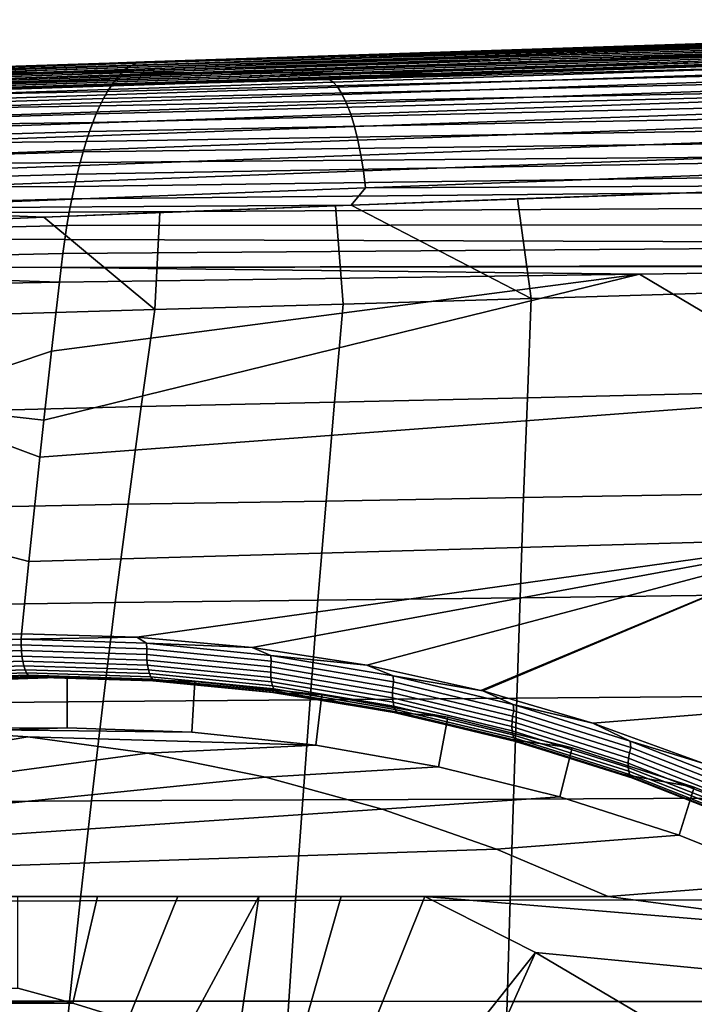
# Model space of a CAD drawing. Header units: metres. Extents: x -167 to 28, y -27 to 27.
# Tile 29 of 256: x -149.2 to -145.21, y 10.36 to 16.19. Entities that reach past the tile are written whole.
import ezdxf

# ---------------------------------------------------------------- set-up
doc = ezdxf.new("R2010")
doc.units = ezdxf.units.M
doc.layers.add('solid_12_065_021_XXX', color=7, linetype='CONTINUOUS')

msp = doc.modelspace()

# ---------------------------------------------------------------- linework, layer by layer
at = {"layer": 'solid_12_065_021_XXX'}
for points in [[(-140.833984, 16.138966, 109.016129), (-148.562134, 15.910479, 111.323936), (-148.537399, 15.925727, 111.412346), (-140.799576, 16.164822, 109.138725)], [(-140.799576, 16.164822, 109.138725), (-148.537399, 15.925727, 111.412346), (-148.512695, 15.93651, 111.500732), (-140.764908, 16.183367, 109.262543)], [(-140.764908, 16.183367, 109.262543), (-148.512695, 15.93651, 111.500732), (-148.488159, 15.942846, 111.588661), (-140.730072, 16.194468, 109.387184)], [(-148.488159, 15.942846, 111.588661), (-148.464096, 15.944789, 111.676048), (-141.572449, 16.169403, 109.756256), (-140.730072, 16.194468, 109.387184)], [(-141.572449, 16.169403, 109.756256), (-148.464096, 15.944789, 111.676048), (-143.348389, 16.102562, 111.08419)], [(-148.464096, 15.944789, 111.676048), (-150.332947, 15.8736, 113.150253), (-149.71019, 15.883651, 113.92746), (-143.348389, 16.102562, 111.08419)], [(-142.41777, 16.122667, 111.776253), (-149.71019, 15.883651, 113.92746), (-149.415955, 15.882935, 114.801804), (-142.145447, 16.121191, 112.662994)], [(-143.348389, 16.102562, 111.08419), (-149.71019, 15.883651, 113.92746), (-142.41777, 16.122667, 111.776253)], [(-142.145447, 16.121191, 112.662994), (-149.415955, 15.882935, 114.801804), (-149.121521, 15.882225, 115.676041), (-141.87294, 16.119719, 113.549644)], [(-141.87294, 16.119719, 113.549644), (-149.121521, 15.882225, 115.676041), (-148.82692, 15.881523, 116.550171), (-141.600235, 16.118252, 114.436195)], [(-141.600235, 16.118252, 114.436195), (-148.82692, 15.881523, 116.550171), (-148.532104, 15.880829, 117.424194), (-141.327362, 16.116787, 115.322655)], [(-140.90152, 16.065847, 108.776192), (-148.63559, 15.8382, 111.062096), (-148.611359, 15.866639, 111.148384), (-140.867996, 16.105928, 108.895149)], [(-140.867996, 16.105928, 108.895149), (-148.611359, 15.866639, 111.148384), (-148.586838, 15.890758, 111.235779)], [(-140.867996, 16.105928, 108.895149), (-148.586838, 15.890758, 111.235779), (-148.562134, 15.910479, 111.323936), (-140.833984, 16.138966, 109.016129)], [(-141.327362, 16.116787, 115.322655), (-148.532104, 15.880829, 117.424194), (-148.237869, 15.880117, 118.29834), (-141.054993, 16.115303, 116.209221)], [(-141.054993, 16.115303, 116.209221), (-148.237869, 15.880117, 118.29834), (-147.943848, 15.879401, 119.172501), (-140.782822, 16.113813, 117.095795)], [(-140.782822, 16.113813, 117.095795), (-147.943848, 15.879401, 119.172501), (-147.649628, 15.878692, 120.046547), (-140.510452, 16.112328, 117.982269)], [(-140.510452, 16.112328, 117.982269), (-147.649628, 15.878692, 120.046547), (-147.355209, 15.877991, 120.920486), (-140.237885, 16.110846, 118.868637)], [(-140.237885, 16.110846, 118.868637), (-147.355209, 15.877991, 120.920486), (-147.060593, 15.877298, 121.794319), (-139.965118, 16.109369, 119.754913)], [(-139.965118, 16.109369, 119.754913), (-147.060593, 15.877298, 121.794319), (-146.765778, 15.876613, 122.668045), (-139.692154, 16.107899, 120.641083)], [(-140.188477, 16.085388, 121.366035), (-139.692154, 16.107899, 120.641083), (-146.765778, 15.876613, 122.668045)], [(-140.934418, 16.018852, 108.659637), (-148.659454, 15.805562, 110.97728), (-148.63559, 15.8382, 111.062096), (-140.90152, 16.065847, 108.776192)], [(-144.258209, 15.952568, 122.509544), (-140.188477, 16.085388, 121.366035), (-146.765778, 15.876613, 122.668045)], [(-140.966614, 15.965076, 108.545891), (-148.682816, 15.768892, 110.894341), (-148.659454, 15.805562, 110.97728), (-140.934418, 16.018852, 108.659637)], [(-151.615982, 15.810611, 112.212982), (-151.566132, 15.83652, 112.3815), (-148.537399, 15.925727, 111.412346), (-148.562134, 15.910479, 111.323936)], [(-151.566132, 15.83652, 112.3815), (-151.505768, 15.845383, 112.548683), (-148.488159, 15.942846, 111.588661), (-148.512695, 15.93651, 111.500732)], [(-151.566132, 15.83652, 112.3815), (-148.512695, 15.93651, 111.500732), (-148.537399, 15.925727, 111.412346)], [(-148.488159, 15.942846, 111.588661), (-151.505768, 15.845383, 112.548683), (-151.255875, 15.85357, 112.475098)], [(-148.488159, 15.942846, 111.588661), (-151.255875, 15.85357, 112.475098), (-150.332947, 15.8736, 113.150253), (-148.464096, 15.944789, 111.676048)], [(-140.997971, 15.904655, 108.435349), (-148.705612, 15.728335, 110.81353), (-148.682816, 15.768892, 110.894341), (-140.966614, 15.965076, 108.545891)], [(-147.458115, 15.848232, 123.399513), (-144.258209, 15.952568, 122.509544), (-146.765778, 15.876613, 122.668045)], [(-144.229935, 15.946314, 122.609451), (-144.258209, 15.952568, 122.509544), (-147.458115, 15.848232, 123.399513), (-147.374374, 15.843615, 123.485542)], [(-147.346283, 15.824944, 123.585365), (-144.201675, 15.928127, 122.707893), (-144.229935, 15.946314, 122.609451), (-147.374374, 15.843615, 123.485542)], [(-147.318604, 15.794289, 123.682289), (-144.173828, 15.898252, 122.803558), (-144.201675, 15.928127, 122.707893), (-147.346283, 15.824944, 123.585365)], [(-149.415955, 15.882935, 114.801804), (-156.669785, 15.644964, 116.958778), (-156.356293, 15.644938, 117.820175), (-149.121521, 15.882225, 115.676041)], [(-149.121521, 15.882225, 115.676041), (-156.356293, 15.644938, 117.820175), (-156.044388, 15.644916, 118.677208), (-148.82692, 15.881523, 116.550171)], [(-148.82692, 15.881523, 116.550171), (-156.044388, 15.644916, 118.677208), (-155.734085, 15.644898, 119.529793), (-148.532104, 15.880829, 117.424194)], [(-148.532104, 15.880829, 117.424194), (-155.734085, 15.644898, 119.529793), (-155.624268, 15.644894, 119.831551), (-148.237869, 15.880117, 118.29834)], [(-155.624268, 15.644894, 119.831551), (-155.41925, 15.644886, 120.394844), (-148.237869, 15.880117, 118.29834)], [(-148.237869, 15.880117, 118.29834), (-155.41925, 15.644886, 120.394844), (-155.102585, 15.644877, 121.264908), (-147.943848, 15.879401, 119.172501)], [(-147.943848, 15.879401, 119.172501), (-155.102585, 15.644877, 121.264908), (-154.787384, 15.644874, 122.130943), (-147.649628, 15.878692, 120.046547)], [(-147.649628, 15.878692, 120.046547), (-154.787384, 15.644874, 122.130943), (-154.473679, 15.644875, 122.992805), (-147.355209, 15.877991, 120.920486)], [(-147.355209, 15.877991, 120.920486), (-154.473679, 15.644875, 122.992805), (-154.161514, 15.644878, 123.850456), (-147.060593, 15.877298, 121.794319)], [(-147.060593, 15.877298, 121.794319), (-154.161514, 15.644878, 123.850456), (-153.850861, 15.644887, 124.703918), (-146.765778, 15.876613, 122.668045)], [(-147.458115, 15.848232, 123.399513), (-146.765778, 15.876613, 122.668045), (-153.850861, 15.644887, 124.703918)], [(-151.664963, 15.767898, 112.047607), (-151.615982, 15.810611, 112.212982), (-148.586838, 15.890758, 111.235779), (-148.611359, 15.866639, 111.148384)], [(-151.664963, 15.767898, 112.047607), (-148.611359, 15.866639, 111.148384), (-148.63559, 15.8382, 111.062096)], [(-151.615982, 15.810611, 112.212982), (-148.562134, 15.910479, 111.323936), (-148.586838, 15.890758, 111.235779)], [(-141.028381, 15.837719, 108.3284), (-148.727737, 15.684137, 110.735245), (-148.705612, 15.728335, 110.81353), (-140.997971, 15.904655, 108.435349)], [(-147.291702, 15.752069, 123.775002), (-144.146744, 15.857084, 122.895172), (-144.173828, 15.898252, 122.803558), (-147.318604, 15.794289, 123.682289)], [(-149.211975, 15.791135, 123.879089), (-147.458115, 15.848232, 123.399513), (-153.850861, 15.644887, 124.703918)], [(-151.712631, 15.708959, 111.886894), (-151.664963, 15.767898, 112.047607), (-148.63559, 15.8382, 111.062096), (-148.659454, 15.805562, 110.97728)], [(-147.374374, 15.843615, 123.485542), (-147.458115, 15.848232, 123.399513), (-149.211975, 15.791135, 123.879089), (-150.529526, 15.740702, 124.345924)], [(-147.374374, 15.843615, 123.485542), (-150.529526, 15.740702, 124.345924), (-150.501572, 15.721353, 124.447624), (-147.346283, 15.824944, 123.585365)], [(-147.346283, 15.824944, 123.585365), (-150.501572, 15.721353, 124.447624), (-150.47403, 15.689603, 124.546272), (-147.318604, 15.794289, 123.682289)], [(-141.057739, 15.764402, 108.225456), (-148.769684, 15.585581, 110.58709), (-148.749115, 15.636459, 110.659653), (-141.028381, 15.837719, 108.3284)], [(-141.028381, 15.837719, 108.3284), (-148.749115, 15.636459, 110.659653), (-148.727737, 15.684137, 110.735245)], [(-147.265961, 15.698862, 123.862228), (-144.120804, 15.805176, 122.981499), (-144.146744, 15.857084, 122.895172), (-147.291702, 15.752069, 123.775002)], [(-151.758545, 15.634368, 111.732384), (-151.712631, 15.708959, 111.886894), (-148.682816, 15.768892, 110.894341), (-148.705612, 15.728335, 110.81353)], [(-151.712631, 15.708959, 111.886894), (-148.659454, 15.805562, 110.97728), (-148.682816, 15.768892, 110.894341)], [(-147.318604, 15.794289, 123.682289), (-150.47403, 15.689603, 124.546272), (-150.447296, 15.645904, 124.640472), (-147.291702, 15.752069, 123.775002)], [(-147.291702, 15.752069, 123.775002), (-150.447296, 15.645904, 124.640472), (-150.421753, 15.590876, 124.728889), (-147.265961, 15.698862, 123.862228)], [(-141.085938, 15.684904, 108.126846), (-148.78952, 15.531386, 110.517288), (-148.769684, 15.585581, 110.58709), (-141.057739, 15.764402, 108.225456)], [(-147.24173, 15.6354, 123.942764), (-144.096329, 15.74322, 123.061386), (-144.120804, 15.805176, 122.981499), (-147.265961, 15.698862, 123.862228)], [(-151.758545, 15.634368, 111.732384), (-148.705612, 15.728335, 110.81353), (-148.727737, 15.684137, 110.735245)], [(-147.265961, 15.698862, 123.862228), (-150.421753, 15.590876, 124.728889), (-150.397751, 15.525299, 124.810272), (-147.24173, 15.6354, 123.942764)], [(-147.219315, 15.56255, 124.015511), (-144.073669, 15.672045, 123.133781), (-144.096329, 15.74322, 123.061386), (-147.24173, 15.6354, 123.942764)], [(-151.802216, 15.544701, 111.585587), (-151.758545, 15.634368, 111.732384), (-148.727737, 15.684137, 110.735245), (-148.749115, 15.636459, 110.659653)], [(-151.802216, 15.544701, 111.585587), (-148.749115, 15.636459, 110.659653), (-148.769684, 15.585581, 110.58709)], [(-147.24173, 15.6354, 123.942764), (-150.397751, 15.525299, 124.810272), (-150.375641, 15.450107, 124.883446), (-147.219315, 15.56255, 124.015511)], [(-141.112915, 15.59955, 108.03286), (-148.808624, 15.473866, 110.450104), (-148.78952, 15.531386, 110.517288), (-141.085938, 15.684904, 108.126846)], [(-147.199066, 15.481311, 124.079475), (-144.053131, 15.5926, 123.197708), (-144.073669, 15.672045, 123.133781), (-147.219315, 15.56255, 124.015511)], [(-151.843231, 15.440535, 111.448044), (-151.802216, 15.544701, 111.585587), (-148.769684, 15.585581, 110.58709), (-148.78952, 15.531386, 110.517288)], [(-141.13858, 15.508686, 107.943726), (-148.827164, 15.41266, 110.385124), (-148.808624, 15.473866, 110.450104), (-141.112915, 15.59955, 108.03286)], [(-147.181229, 15.392797, 124.133781), (-144.034958, 15.505948, 123.252312), (-144.053131, 15.5926, 123.197708), (-147.199066, 15.481311, 124.079475)], [(-151.843231, 15.440535, 111.448044), (-148.78952, 15.531386, 110.517288), (-148.808624, 15.473866, 110.450104)], [(-147.219315, 15.56255, 124.015511), (-150.375641, 15.450107, 124.883446), (-150.355743, 15.366364, 124.947395), (-147.199066, 15.481311, 124.079475)], [(-151.881149, 15.322574, 111.321167), (-151.843231, 15.440535, 111.448044), (-148.808624, 15.473866, 110.450104), (-148.827164, 15.41266, 110.385124)], [(-147.199066, 15.481311, 124.079475), (-150.355743, 15.366364, 124.947395), (-150.338318, 15.27526, 125.001198), (-147.181229, 15.392797, 124.133781)], [(-141.162872, 15.412656, 107.859703), (-148.845108, 15.347708, 110.32238), (-148.827164, 15.41266, 110.385124), (-141.13858, 15.508686, 107.943726)], [(-147.166061, 15.298223, 124.177681), (-144.019409, 15.413245, 123.29686), (-144.034958, 15.505948, 123.252312), (-147.181229, 15.392797, 124.133781)], [(-151.881149, 15.322574, 111.321167), (-148.827164, 15.41266, 110.385124), (-148.845108, 15.347708, 110.32238)], [(-141.185715, 15.311803, 107.781052), (-148.878876, 15.207296, 110.204742), (-148.862366, 15.279188, 110.262161), (-141.162872, 15.412656, 107.859703)], [(-141.162872, 15.412656, 107.859703), (-148.862366, 15.279188, 110.262161), (-148.845108, 15.347708, 110.32238)], [(-147.153778, 15.198881, 124.210564), (-144.006714, 15.31573, 123.330765), (-144.019409, 15.413245, 123.29686), (-147.166061, 15.298223, 124.177681)], [(-151.915665, 15.192099, 111.205933), (-151.881149, 15.322574, 111.321167), (-148.845108, 15.347708, 110.32238), (-148.862366, 15.279188, 110.262161)], [(-147.181229, 15.392797, 124.133781), (-150.338318, 15.27526, 125.001198), (-150.323639, 15.178089, 125.044098), (-147.166061, 15.298223, 124.177681)], [(-147.166061, 15.298223, 124.177681), (-150.323639, 15.178089, 125.044098), (-150.31189, 15.07623, 125.075485), (-147.153778, 15.198881, 124.210564)], [(-141.207031, 15.206472, 107.708008), (-148.894531, 15.132357, 110.150452), (-148.878876, 15.207296, 110.204742), (-141.185715, 15.311803, 107.781052)], [(-147.153778, 15.198881, 124.210564), (-143.997009, 15.214705, 123.353569), (-144.006714, 15.31573, 123.330765)], [(-151.915665, 15.192099, 111.205933), (-148.862366, 15.279188, 110.262161), (-148.878876, 15.207296, 110.204742)], [(-151.946548, 15.050547, 111.10321), (-151.915665, 15.192099, 111.205933), (-148.878876, 15.207296, 110.204742), (-148.894531, 15.132357, 110.150452)], [(-147.153778, 15.198881, 124.210564), (-150.31189, 15.07623, 125.075485), (-147.238663, 15.095499, 124.257263)], [(-141.226746, 15.097008, 107.640839), (-148.909241, 15.054782, 110.099632), (-148.894531, 15.132357, 110.150452), (-141.207031, 15.206472, 107.708008)], [(-147.238663, 15.095499, 124.257263), (-145.142487, 15.17353, 123.674919), (-143.997009, 15.214705, 123.353569)], [(-147.153778, 15.198881, 124.210564), (-147.238663, 15.095499, 124.257263), (-143.997009, 15.214705, 123.353569)], [(-147.238663, 15.095499, 124.257263), (-146.254501, 15.132601, 123.984802), (-145.142487, 15.17353, 123.674919)], [(-146.172989, 14.543043, 124.066429), (-145.063736, 14.577196, 123.761597), (-145.142487, 15.17353, 123.674919), (-146.254501, 15.132601, 123.984802)], [(-151.946548, 15.050547, 111.10321), (-148.894531, 15.132357, 110.150452), (-148.909241, 15.054782, 110.099632)], [(-147.238663, 15.095499, 124.257263), (-146.172989, 14.543043, 124.066429), (-146.254501, 15.132601, 123.984802)], [(-151.973511, 14.899355, 111.013847), (-151.946548, 15.050547, 111.10321), (-148.909241, 15.054782, 110.099632), (-148.922928, 14.974947, 110.052528)], [(-150.31189, 15.07623, 125.075485), (-149.059586, 15.02405, 124.756783), (-147.238663, 15.095499, 124.257263)], [(-149.430618, 15.00902, 124.857788), (-149.059586, 15.02405, 124.756783), (-150.31189, 15.07623, 125.075485)], [(-147.33194, 15.091936, 124.283005), (-147.238663, 15.095499, 124.257263), (-149.059586, 15.02405, 124.756783)], [(-149.059586, 15.02405, 124.756783), (-148.372284, 15.051492, 124.56897), (-147.33194, 15.091936, 124.283005)], [(-148.402039, 14.478095, 124.66922), (-148.372284, 15.051492, 124.56897), (-149.059586, 15.02405, 124.756783)], [(-141.244797, 14.983753, 107.579788), (-148.922928, 14.974947, 110.052528), (-148.909241, 15.054782, 110.099632), (-141.226746, 15.097008, 107.640839)], [(-148.402039, 14.478095, 124.66922), (-147.285767, 14.510007, 124.368996), (-147.33194, 15.091936, 124.283005), (-148.372284, 15.051492, 124.56897)], [(-147.238663, 15.095499, 124.257263), (-147.33194, 15.091936, 124.283005), (-147.285767, 14.510007, 124.368996), (-146.172989, 14.543043, 124.066429)], [(-149.059586, 15.02405, 124.756783), (-149.430618, 15.00902, 124.857788), (-149.522537, 14.443427, 124.967766), (-148.402039, 14.478095, 124.66922)], [(-151.973511, 14.899355, 111.013847), (-148.922928, 14.974947, 110.052528), (-148.935532, 14.893294, 110.009361)], [(-141.261093, 14.867053, 107.525101), (-148.935532, 14.893294, 110.009361), (-148.922928, 14.974947, 110.052528), (-141.244797, 14.983753, 107.579788)], [(-151.996323, 14.739963, 110.93869), (-151.973511, 14.899355, 111.013847), (-148.935532, 14.893294, 110.009361), (-148.947021, 14.810094, 109.970245)], [(-141.261093, 14.867053, 107.525101), (-148.947021, 14.810094, 109.970245), (-148.935532, 14.893294, 110.009361)], [(-148.947021, 14.810094, 109.970245), (-141.261093, 14.867053, 107.525101), (-141.280991, 14.746504, 107.4785), (-148.957352, 14.72576, 109.935295)], [(-151.996323, 14.739963, 110.93869), (-148.947021, 14.810094, 109.970245), (-148.957352, 14.72576, 109.935295)], [(-151.996323, 14.739963, 110.93869), (-148.966537, 14.64049, 109.904556), (-149.838699, 14.624257, 110.179596)], [(-151.996323, 14.739963, 110.93869), (-148.957352, 14.72576, 109.935295), (-148.966537, 14.64049, 109.904556)], [(-148.957352, 14.72576, 109.935295), (-145.531448, 14.687263, 108.821281), (-148.966537, 14.64049, 109.904556)], [(-148.957352, 14.72576, 109.935295), (-141.280991, 14.746504, 107.4785), (-142.033096, 14.735916, 107.716286)], [(-148.957352, 14.72576, 109.935295), (-142.033096, 14.735916, 107.716286), (-145.531448, 14.687263, 108.821281)], [(-145.531448, 14.687263, 108.821281), (-142.033096, 14.735916, 107.716286), (-144.30719, 13.960788, 108.153297)], [(-149.939713, 13.921543, 109.965157), (-149.838699, 14.624257, 110.179596), (-148.966537, 14.64049, 109.904556), (-149.013748, 14.231795, 109.77227)], [(-145.531448, 14.687263, 108.821281), (-144.30719, 13.960788, 108.153297), (-149.083511, 13.60289, 109.57682), (-149.059647, 13.821669, 109.643707)], [(-145.531448, 14.687263, 108.821281), (-149.059647, 13.821669, 109.643707), (-149.013748, 14.231795, 109.77227)], [(-145.531448, 14.687263, 108.821281), (-149.013748, 14.231795, 109.77227), (-148.966537, 14.64049, 109.904556)], [(-147.337509, 13.92791, 124.477142), (-146.195374, 13.95415, 124.171692), (-146.172989, 14.543043, 124.066429), (-147.285767, 14.510007, 124.368996)], [(-146.195374, 13.95415, 124.171692), (-145.056763, 13.981312, 123.86322), (-145.063736, 14.577196, 123.761597), (-146.172989, 14.543043, 124.066429)], [(-149.632843, 13.874451, 125.079323), (-148.483124, 13.902594, 124.77948), (-148.402039, 14.478095, 124.66922), (-149.522537, 14.443427, 124.967766)], [(-148.483124, 13.902594, 124.77948), (-147.337509, 13.92791, 124.477142), (-147.285767, 14.510007, 124.368996), (-148.402039, 14.478095, 124.66922)], [(-149.939713, 13.921543, 109.965157), (-149.013748, 14.231795, 109.77227), (-149.059647, 13.821669, 109.643707)], [(-149.083511, 13.60289, 109.57682), (-144.30719, 13.960788, 108.153297), (-144.309341, 13.122429, 107.855499), (-149.148773, 12.984161, 109.39402)], [(-147.387512, 13.34297, 124.581047), (-146.217117, 13.363093, 124.272751), (-146.195374, 13.95415, 124.171692), (-147.337509, 13.92791, 124.477142)], [(-146.217117, 13.363093, 124.272751), (-145.050217, 13.383965, 123.960686), (-145.056763, 13.981312, 123.86322), (-146.195374, 13.95415, 124.171692)], [(-149.939713, 13.921543, 109.965157), (-149.083511, 13.60289, 109.57682), (-149.148773, 12.984161, 109.39402), (-150.039627, 13.21772, 109.763573)], [(-149.939713, 13.921543, 109.965157), (-149.059647, 13.821669, 109.643707), (-149.083511, 13.60289, 109.57682)], [(-149.739227, 13.301347, 125.186623), (-148.561356, 13.323594, 124.885483), (-148.483124, 13.902594, 124.77948), (-149.632843, 13.874451, 125.079323)], [(-148.561356, 13.323594, 124.885483), (-147.387512, 13.34297, 124.581047), (-147.337509, 13.92791, 124.477142), (-148.483124, 13.902594, 124.77948)], [(-147.435699, 12.755305, 124.680672), (-146.238159, 12.769965, 124.369568), (-146.217117, 13.363093, 124.272751), (-147.387512, 13.34297, 124.581047)], [(-146.238159, 12.769965, 124.369568), (-145.044098, 12.785219, 124.05397), (-145.050217, 13.383965, 123.960686), (-146.217117, 13.363093, 124.272751)], [(-149.841568, 12.724281, 125.289619), (-148.636673, 12.741238, 124.987183), (-148.561356, 13.323594, 124.885483), (-149.739227, 13.301347, 125.186623)], [(-148.636673, 12.741238, 124.987183), (-147.435699, 12.755305, 124.680672), (-147.387512, 13.34297, 124.581047), (-148.561356, 13.323594, 124.885483)], [(-149.895172, 12.532572, 109.499062), (-150.039627, 13.21772, 109.763573), (-149.148773, 12.984161, 109.39402), (-149.191925, 12.556511, 109.273094)], [(-149.148773, 12.984161, 109.39402), (-144.309341, 13.122429, 107.855499), (-148.509872, 12.537352, 109.042839), (-149.191925, 12.556511, 109.273094)], [(-144.309341, 13.122429, 107.855499), (-147.82663, 12.475842, 108.798706), (-148.509872, 12.537352, 109.042839)], [(-144.309341, 13.122429, 107.855499), (-147.145889, 12.370853, 108.541451), (-147.82663, 12.475842, 108.798706)], [(-144.309341, 13.122429, 107.855499), (-146.47139, 12.221562, 108.272095), (-147.145889, 12.370853, 108.541451)], [(-144.309341, 13.122429, 107.855499), (-146.459686, 12.218559, 108.267288), (-146.47139, 12.221562, 108.272095)], [(-145.806641, 12.027857, 107.992012), (-146.459686, 12.218559, 108.267288), (-144.309341, 13.122429, 107.855499), (-141.827957, 12.346536, 106.775726)], [(-146.258469, 12.174852, 124.46212), (-145.038376, 12.185136, 124.143059), (-145.044098, 12.785219, 124.05397), (-146.238159, 12.769965, 124.369568)], [(-149.939804, 12.14342, 125.38826), (-148.709, 12.155665, 125.084534), (-148.636673, 12.741238, 124.987183), (-149.841568, 12.724281, 125.289619)], [(-148.709, 12.155665, 125.084534), (-147.48204, 12.16503, 124.77597), (-147.435699, 12.755305, 124.680672), (-148.636673, 12.741238, 124.987183)], [(-147.48204, 12.16503, 124.77597), (-146.258469, 12.174852, 124.46212), (-146.238159, 12.769965, 124.369568), (-147.435699, 12.755305, 124.680672)], [(-149.193939, 12.524509, 109.266747), (-149.941315, 12.497962, 109.506691), (-149.895172, 12.532572, 109.499062), (-149.191925, 12.556511, 109.273094)], [(-149.193939, 12.524509, 109.266747), (-149.191925, 12.556511, 109.273094), (-148.509872, 12.537352, 109.042839)], [(-149.941315, 12.497962, 109.506691), (-149.193939, 12.524509, 109.266747), (-149.19429, 12.490693, 109.265488), (-149.939606, 12.464293, 109.504829)], [(-149.939606, 12.464293, 109.504829), (-149.19429, 12.490693, 109.265488), (-149.192841, 12.457142, 109.269669), (-149.936218, 12.43089, 109.5084)], [(-149.193939, 12.524509, 109.266747), (-148.450836, 12.500931, 109.015038), (-148.450119, 12.466976, 109.013443), (-149.19429, 12.490693, 109.265488)], [(-149.19429, 12.490693, 109.265488), (-148.450119, 12.466976, 109.013443), (-148.450592, 12.433492, 109.018318), (-149.192841, 12.457142, 109.269669)], [(-149.193939, 12.524509, 109.266747), (-148.509872, 12.537352, 109.042839), (-148.450836, 12.500931, 109.015038)], [(-148.450836, 12.500931, 109.015038), (-148.509872, 12.537352, 109.042839), (-147.82663, 12.475842, 108.798706)], [(-148.450836, 12.500931, 109.015038), (-147.82663, 12.475842, 108.798706), (-147.715042, 12.428347, 108.75013)], [(-148.450836, 12.500931, 109.015038), (-147.715042, 12.428347, 108.75013), (-147.713333, 12.393981, 108.748077), (-148.450119, 12.466976, 109.013443)], [(-149.936218, 12.43089, 109.5084), (-149.192841, 12.457142, 109.269669), (-149.189667, 12.424816, 109.27916), (-149.931229, 12.398706, 109.517303)], [(-149.931229, 12.398706, 109.517303), (-149.189667, 12.424816, 109.27916), (-149.18483, 12.394641, 109.293701), (-149.924789, 12.368658, 109.531296)], [(-149.192841, 12.457142, 109.269669), (-148.450592, 12.433492, 109.018318), (-148.449158, 12.401235, 109.028458), (-149.189667, 12.424816, 109.27916)], [(-149.189667, 12.424816, 109.27916), (-148.449158, 12.401235, 109.028458), (-148.445831, 12.37113, 109.043549), (-149.18483, 12.394641, 109.293701)], [(-148.450119, 12.466976, 109.013443), (-147.713333, 12.393981, 108.748077), (-147.715714, 12.360686, 108.753654), (-148.450592, 12.433492, 109.018318)], [(-148.450592, 12.433492, 109.018318), (-147.715714, 12.360686, 108.753654), (-147.716003, 12.328604, 108.764412), (-148.449158, 12.401235, 109.028458)], [(-147.715042, 12.428347, 108.75013), (-147.82663, 12.475842, 108.798706), (-147.145889, 12.370853, 108.541451)], [(-147.715042, 12.428347, 108.75013), (-147.145889, 12.370853, 108.541451), (-146.990173, 12.306963, 108.473099)], [(-147.715042, 12.428347, 108.75013), (-146.990173, 12.306963, 108.473099), (-146.987579, 12.271917, 108.470505), (-147.713333, 12.393981, 108.748077)], [(-149.924789, 12.368658, 109.531296), (-149.18483, 12.394641, 109.293701), (-149.178482, 12.367481, 109.312866), (-149.917084, 12.341602, 109.549965)], [(-149.917084, 12.341602, 109.549965), (-149.178482, 12.367481, 109.312866), (-149.170807, 12.344114, 109.336113), (-149.908325, 12.31831, 109.572784)], [(-149.18483, 12.394641, 109.293701), (-148.445831, 12.37113, 109.043549), (-148.440735, 12.344039, 109.063179), (-149.178482, 12.367481, 109.312866)], [(-149.178482, 12.367481, 109.312866), (-148.440735, 12.344039, 109.063179), (-148.434006, 12.320737, 109.086777), (-149.170807, 12.344114, 109.336113)], [(-148.449158, 12.401235, 109.028458), (-147.716003, 12.328604, 108.764412), (-147.714188, 12.298652, 108.78006), (-148.445831, 12.37113, 109.043549)], [(-148.445831, 12.37113, 109.043549), (-147.714188, 12.298652, 108.78006), (-147.710342, 12.271688, 108.800148), (-148.440735, 12.344039, 109.063179)], [(-147.713333, 12.393981, 108.748077), (-146.987579, 12.271917, 108.470505), (-146.991852, 12.238935, 108.476768), (-147.715714, 12.360686, 108.753654)], [(-146.990173, 12.306963, 108.473099), (-147.145889, 12.370853, 108.541451), (-146.47139, 12.221562, 108.272095)], [(-149.908325, 12.31831, 109.572784), (-149.170807, 12.344114, 109.336113), (-149.162033, 12.32521, 109.36277), (-149.898773, 12.299445, 109.599106)], [(-149.898773, 12.299445, 109.599106), (-149.162033, 12.32521, 109.36277), (-149.152344, 12.311258, 109.392212), (-149.888687, 12.285545, 109.628174)], [(-149.888687, 12.285545, 109.628174), (-149.152344, 12.311258, 109.392212), (-149.142136, 12.302794, 109.423271), (-149.878372, 12.277006, 109.659172)], [(-149.170807, 12.344114, 109.336113), (-148.434006, 12.320737, 109.086777), (-148.425842, 12.301891, 109.11367), (-149.162033, 12.32521, 109.36277)], [(-149.162033, 12.32521, 109.36277), (-148.425842, 12.301891, 109.11367), (-148.416428, 12.287995, 109.143219), (-149.152344, 12.311258, 109.392212)], [(-149.152344, 12.311258, 109.392212), (-148.416428, 12.287995, 109.143219), (-148.406128, 12.279573, 109.174263), (-149.142136, 12.302794, 109.423271)], [(-148.440735, 12.344039, 109.063179), (-147.710342, 12.271688, 108.800148), (-147.704544, 12.248485, 108.824089), (-148.434006, 12.320737, 109.086777)], [(-148.434006, 12.320737, 109.086777), (-147.704544, 12.248485, 108.824089), (-147.696991, 12.229705, 108.851204), (-148.425842, 12.301891, 109.11367)], [(-147.715714, 12.360686, 108.753654), (-146.991852, 12.238935, 108.476768), (-146.993866, 12.20713, 108.488152), (-147.716003, 12.328604, 108.764412)], [(-147.716003, 12.328604, 108.764412), (-146.993866, 12.20713, 108.488152), (-146.993546, 12.177413, 108.504341), (-147.714188, 12.298652, 108.78006)], [(-145.154968, 11.790005, 107.70285), (-145.806641, 12.027857, 107.992012), (-141.827957, 12.346536, 106.775726)], [(-149.878372, 12.277006, 109.659172), (-149.142136, 12.302794, 109.423271), (-149.131653, 12.299977, 109.455208), (-149.855133, 12.275058, 109.687103)], [(-149.855133, 12.275058, 109.687103), (-149.131653, 12.299977, 109.455208), (-148.92131, 12.3, 109.963684), (-149.677597, 12.273643, 110.238945)], [(-148.92131, 12, 109.963684), (-149.658798, 11.974307, 110.232101), (-149.677597, 12.273643, 110.238945), (-148.92131, 12.3, 109.963684)], [(-149.142136, 12.302794, 109.423271), (-148.406128, 12.279573, 109.174263), (-148.414276, 12.278121, 109.212692), (-149.131653, 12.299977, 109.455208)], [(-149.131653, 12.299977, 109.455208), (-148.414276, 12.278121, 109.212692), (-148.165024, 12.273643, 109.688416), (-148.92131, 12.3, 109.963684)], [(-148.183823, 11.974307, 109.695259), (-148.92131, 12, 109.963684), (-148.92131, 12.3, 109.963684), (-148.165024, 12.273643, 109.688416)], [(-148.425842, 12.301891, 109.11367), (-147.696991, 12.229705, 108.851204), (-147.687836, 12.215842, 108.880844), (-148.416428, 12.287995, 109.143219)], [(-148.416428, 12.287995, 109.143219), (-147.687836, 12.215842, 108.880844), (-147.677444, 12.207417, 108.911858), (-148.406128, 12.279573, 109.174263)], [(-148.406128, 12.279573, 109.174263), (-147.703415, 12.209583, 108.957321), (-148.414276, 12.278121, 109.212692)], [(-148.414276, 12.278121, 109.212692), (-147.703415, 12.209583, 108.957321), (-147.412918, 12.19481, 109.414673), (-148.165024, 12.273643, 109.688416)], [(-148.406128, 12.279573, 109.174263), (-147.677444, 12.207417, 108.911858), (-147.703415, 12.209583, 108.957321)], [(-148.183823, 11.974307, 109.695259), (-148.165024, 12.273643, 109.688416), (-147.412918, 12.19481, 109.414673), (-147.449448, 11.897335, 109.427963)], [(-147.714188, 12.298652, 108.78006), (-146.993546, 12.177413, 108.504341), (-146.990936, 12.150636, 108.524872), (-147.710342, 12.271688, 108.800148)], [(-147.710342, 12.271688, 108.800148), (-146.990936, 12.150636, 108.524872), (-146.986084, 12.127563, 108.549149), (-147.704544, 12.248485, 108.824089)], [(-146.987579, 12.271917, 108.470505), (-146.276199, 12.101211, 108.182022), (-146.282349, 12.068663, 108.188957), (-146.991852, 12.238935, 108.476768)], [(-146.990173, 12.306963, 108.473099), (-146.47139, 12.221562, 108.272095), (-146.459686, 12.218559, 108.267288)], [(-146.990173, 12.306963, 108.473099), (-146.459686, 12.218559, 108.267288), (-146.279556, 12.137197, 108.185242)], [(-146.990173, 12.306963, 108.473099), (-146.279556, 12.137197, 108.185242), (-146.276199, 12.101211, 108.182022), (-146.987579, 12.271917, 108.470505)], [(-147.704544, 12.248485, 108.824089), (-146.986084, 12.127563, 108.549149), (-146.979141, 12.108857, 108.576477), (-147.696991, 12.229705, 108.851204)], [(-147.703415, 12.209583, 108.957321), (-147.001541, 12.094364, 108.689697), (-146.666504, 12.063676, 109.142998), (-147.412918, 12.19481, 109.414673)], [(-147.677444, 12.207417, 108.911858), (-147.001541, 12.094364, 108.689697), (-147.703415, 12.209583, 108.957321)], [(-147.696991, 12.229705, 108.851204), (-146.979141, 12.108857, 108.576477), (-146.970261, 12.09501, 108.606201), (-147.687836, 12.215842, 108.880844)], [(-147.687836, 12.215842, 108.880844), (-146.970261, 12.09501, 108.606201), (-146.959793, 12.086535, 108.637177), (-147.677444, 12.207417, 108.911858)], [(-147.677444, 12.207417, 108.911858), (-146.959793, 12.086535, 108.637177), (-147.001541, 12.094364, 108.689697)], [(-147.449448, 11.897335, 109.427963), (-147.412918, 12.19481, 109.414673), (-146.666504, 12.063676, 109.142998), (-146.72139, 11.769419, 109.162979)], [(-146.991852, 12.238935, 108.476768), (-146.282349, 12.068663, 108.188957), (-146.286057, 12.037239, 108.200958), (-146.993866, 12.20713, 108.488152)], [(-146.993866, 12.20713, 108.488152), (-146.286057, 12.037239, 108.200958), (-146.287247, 12.007842, 108.217682), (-146.993546, 12.177413, 108.504341)], [(-146.279556, 12.137197, 108.185242), (-146.459686, 12.218559, 108.267288), (-145.806641, 12.027857, 107.992012)], [(-150.033829, 11.558929, 125.482475), (-148.778259, 11.567021, 125.177475), (-148.709, 12.155665, 125.084534), (-149.939804, 12.14342, 125.38826)], [(-148.778259, 11.567021, 125.177475), (-147.526459, 11.572264, 124.866913), (-147.48204, 12.16503, 124.77597), (-148.709, 12.155665, 125.084534)], [(-147.526459, 11.572264, 124.866913), (-146.278015, 11.577846, 124.550369), (-146.258469, 12.174852, 124.46212), (-147.48204, 12.16503, 124.77597)], [(-146.993546, 12.177413, 108.504341), (-146.287247, 12.007842, 108.217682), (-146.285873, 11.981311, 108.238647), (-146.990936, 12.150636, 108.524872)], [(-146.990936, 12.150636, 108.524872), (-146.285873, 11.981311, 108.238647), (-146.281967, 11.958407, 108.263252), (-146.986084, 12.127563, 108.549149)], [(-146.279556, 12.137197, 108.185242), (-145.806641, 12.027857, 107.992012), (-145.585815, 11.919989, 107.888206)], [(-146.279556, 12.137197, 108.185242), (-145.585815, 11.919989, 107.888206), (-145.581863, 11.882816, 107.8843), (-146.276199, 12.101211, 108.182022)], [(-146.278015, 11.577846, 124.550369), (-145.033051, 11.583775, 124.227928), (-145.038376, 12.185136, 124.143059), (-146.258469, 12.174852, 124.46212)], [(-147.001541, 12.094364, 108.689697), (-146.311035, 11.932542, 108.410622), (-145.929413, 11.880773, 108.874725), (-146.666504, 12.063676, 109.142998)], [(-146.959793, 12.086535, 108.637177), (-146.311035, 11.932542, 108.410622), (-147.001541, 12.094364, 108.689697)], [(-146.986084, 12.127563, 108.549149), (-146.281967, 11.958407, 108.263252), (-146.27565, 11.939785, 108.290794), (-146.979141, 12.108857, 108.576477)], [(-146.979141, 12.108857, 108.576477), (-146.27565, 11.939785, 108.290794), (-146.267059, 11.925938, 108.320595), (-146.970261, 12.09501, 108.606201)], [(-146.970261, 12.09501, 108.606201), (-146.267059, 11.925938, 108.320595), (-146.256546, 11.917372, 108.351524), (-146.959793, 12.086535, 108.637177)], [(-146.959793, 12.086535, 108.637177), (-146.256546, 11.917372, 108.351524), (-146.311035, 11.932542, 108.410622)], [(-146.276199, 12.101211, 108.182022), (-145.581863, 11.882816, 107.8843), (-145.589859, 11.850822, 107.891907), (-146.282349, 12.068663, 108.188957)], [(-146.72139, 11.769419, 109.162979), (-146.666504, 12.063676, 109.142998), (-145.929413, 11.880773, 108.874725), (-146.002808, 11.591116, 108.901436)], [(-146.286057, 12.037239, 108.200958), (-145.595261, 11.819886, 107.90451), (-145.597931, 11.790893, 107.921761), (-146.287247, 12.007842, 108.217682)], [(-146.282349, 12.068663, 108.188957), (-145.589859, 11.850822, 107.891907), (-145.595261, 11.819886, 107.90451), (-146.286057, 12.037239, 108.200958)], [(-145.585815, 11.919989, 107.888206), (-145.806641, 12.027857, 107.992012), (-145.154968, 11.790005, 107.70285)], [(-149.154083, 11.946031, 106.000397), (-154.728928, 11, 108.029472), (-149.865707, 11.993999, 106.259407)], [(-151.290543, 11.946031, 106.778), (-149.658798, 11.974307, 110.232101), (-148.92131, 12, 109.963684), (-150.578918, 11.993999, 106.51899)], [(-150.578918, 11.993999, 106.51899), (-148.92131, 12, 109.963684), (-148.183823, 11.974307, 109.695259), (-149.865707, 11.993999, 106.259407)], [(-149.865707, 11.993999, 106.259407), (-148.183823, 11.974307, 109.695259), (-147.449448, 11.897335, 109.427963), (-149.154083, 11.946031, 106.000397)], [(-146.287247, 12.007842, 108.217682), (-145.597931, 11.790893, 107.921761), (-145.597809, 11.764673, 107.943153), (-146.285873, 11.981311, 108.238647)], [(-146.285873, 11.981311, 108.238647), (-145.597809, 11.764673, 107.943153), (-145.594864, 11.741978, 107.968086), (-146.281967, 11.958407, 108.263252)], [(-146.281967, 11.958407, 108.263252), (-145.594864, 11.741978, 107.968086), (-145.589203, 11.723456, 107.995834), (-146.27565, 11.939785, 108.290794)], [(-148.446548, 11.85027, 105.742874), (-154.728928, 11, 108.029472), (-149.154083, 11.946031, 106.000397)], [(-148.446548, 11.85027, 105.742874), (-149.154083, 11.946031, 106.000397), (-147.449448, 11.897335, 109.427963)], [(-146.311035, 11.932542, 108.410622), (-145.633987, 11.724227, 108.121284), (-145.206177, 11.647292, 108.611488), (-145.929413, 11.880773, 108.874725)], [(-146.256546, 11.917372, 108.351524), (-145.633987, 11.724227, 108.121284), (-146.311035, 11.932542, 108.410622)], [(-146.27565, 11.939785, 108.290794), (-145.589203, 11.723456, 107.995834), (-145.580948, 11.709599, 108.025719), (-146.267059, 11.925938, 108.320595)], [(-146.267059, 11.925938, 108.320595), (-145.580948, 11.709599, 108.025719), (-145.570404, 11.700911, 108.056618), (-146.256546, 11.917372, 108.351524)], [(-146.256546, 11.917372, 108.351524), (-145.570404, 11.700911, 108.056618), (-145.633987, 11.724227, 108.121284)], [(-145.585815, 11.919989, 107.888206), (-145.154968, 11.790005, 107.70285), (-144.91153, 11.656343, 107.583725)], [(-145.585815, 11.919989, 107.888206), (-144.91153, 11.656343, 107.583725), (-144.907135, 11.617744, 107.579094), (-145.581863, 11.882816, 107.8843)], [(-147.746338, 11.707152, 105.488022), (-154.728928, 11, 108.029472), (-148.446548, 11.85027, 105.742874)], [(-147.746338, 11.707152, 105.488022), (-148.446548, 11.85027, 105.742874), (-147.449448, 11.897335, 109.427963), (-146.72139, 11.769419, 109.162979)], [(-146.002808, 11.591116, 108.901436), (-145.929413, 11.880773, 108.874725), (-145.206177, 11.647292, 108.611488), (-145.296661, 11.363161, 108.644417)], [(-145.589859, 11.850822, 107.891907), (-144.916946, 11.586424, 107.587349), (-144.924026, 11.556079, 107.600555), (-145.595261, 11.819886, 107.90451)], [(-145.581863, 11.882816, 107.8843), (-144.907135, 11.617744, 107.579094), (-144.916946, 11.586424, 107.587349), (-145.589859, 11.850822, 107.891907)], [(-145.595261, 11.819886, 107.90451), (-144.924026, 11.556079, 107.600555), (-144.928177, 11.527579, 107.618324), (-145.597931, 11.790893, 107.921761)], [(-145.597931, 11.790893, 107.921761), (-144.928177, 11.527579, 107.618324), (-144.929291, 11.50174, 107.640144), (-145.597809, 11.764673, 107.943153)], [(-147.055847, 11.517171, 105.236702), (-147.746338, 11.707152, 105.488022), (-146.72139, 11.769419, 109.162979), (-146.002808, 11.591116, 108.901436)], [(-145.633987, 11.724227, 108.121284), (-144.972488, 11.469578, 107.822975), (-144.498413, 11.363818, 108.353874), (-145.206177, 11.647292, 108.611488)], [(-145.570404, 11.700911, 108.056618), (-144.972488, 11.469578, 107.822975), (-145.633987, 11.724227, 108.121284)], [(-145.597809, 11.764673, 107.943153), (-144.929291, 11.50174, 107.640144), (-144.927338, 11.4793, 107.665405), (-145.594864, 11.741978, 107.968086)], [(-145.594864, 11.741978, 107.968086), (-144.927338, 11.4793, 107.665405), (-144.922363, 11.460903, 107.693367), (-145.589203, 11.723456, 107.995834)], [(-147.055847, 11.517171, 105.236702), (-154.728928, 11, 108.029472), (-147.746338, 11.707152, 105.488022)], [(-145.589203, 11.723456, 107.995834), (-144.922363, 11.460903, 107.693367), (-144.914474, 11.447039, 107.723343), (-145.580948, 11.709599, 108.025719)], [(-145.580948, 11.709599, 108.025719), (-144.914474, 11.447039, 107.723343), (-144.903992, 11.438205, 107.754219), (-145.570404, 11.700911, 108.056618)], [(-145.570404, 11.700911, 108.056618), (-144.903992, 11.438205, 107.754219), (-144.972488, 11.469578, 107.822975)], [(-145.296661, 11.363161, 108.644417), (-145.206177, 11.647292, 108.611488), (-144.498413, 11.363818, 108.353874), (-144.606033, 11.086544, 108.393051)], [(-150.12355, 10.970974, 125.572212), (-148.844391, 10.975446, 125.265968), (-148.778259, 11.567021, 125.177475), (-150.033829, 11.558929, 125.482475)], [(-148.844391, 10.975446, 125.265968), (-147.568909, 10.977119, 124.953445), (-147.526459, 11.572264, 124.866913), (-148.778259, 11.567021, 125.177475)], [(-147.568909, 10.977119, 124.953445), (-146.296768, 10.979035, 124.634285), (-146.278015, 11.577846, 124.550369), (-147.526459, 11.572264, 124.866913)], [(-146.378082, 11.281137, 104.990013), (-147.055847, 11.517171, 105.236702), (-146.002808, 11.591116, 108.901436), (-145.296661, 11.363161, 108.644417)], [(-146.296768, 10.979035, 124.634285), (-145.028091, 10.981198, 124.308563), (-145.033051, 11.583775, 124.227928), (-146.278015, 11.577846, 124.550369)], [(-146.378082, 11.281137, 104.990013), (-154.728928, 11, 108.029472), (-147.055847, 11.517171, 105.236702)], [(-145.715698, 11, 104.748932), (-146.378082, 11.281137, 104.990013), (-145.296661, 11.363161, 108.644417), (-144.606033, 11.086544, 108.393051)], [(-145.715698, 11, 104.748932), (-154.728928, 11, 108.029472), (-146.378082, 11.281137, 104.990013)], [(-145.715698, 11, 104.748932), (-144.606033, 11.086544, 108.393051), (-143.933929, 10.762477, 108.148422)], [(-155.394531, 11, 104.774902), (-155.815964, 11, 105.042831), (-154.728928, 11, 108.029472), (-145.715698, 11, 104.748932)], [(-154.972977, 11, 104.51841), (-155.394531, 11, 104.774902), (-145.715698, 11, 104.748932)], [(-154.550476, 11, 104.273117), (-154.972977, 11, 104.51841), (-145.715698, 11, 104.748932)], [(-154.126099, 11, 104.038757), (-154.550476, 11, 104.273117), (-145.715698, 11, 104.748932)], [(-153.699066, 11, 103.815201), (-154.126099, 11, 104.038757), (-145.715698, 11, 104.748932)], [(-153.268585, 11, 103.602318), (-153.699066, 11, 103.815201), (-145.715698, 11, 104.748932)], [(-152.834305, 11, 103.40023), (-153.268585, 11, 103.602318), (-145.715698, 11, 104.748932)], [(-152.396072, 11, 103.209114), (-152.834305, 11, 103.40023), (-145.715698, 11, 104.748932)], [(-151.953598, 11, 103.029007), (-152.396072, 11, 103.209114), (-145.715698, 11, 104.748932)], [(-151.953598, 11, 103.029007), (-145.715698, 11, 104.748932), (-151.506821, 11, 102.860031)], [(-151.055969, 11, 102.702301), (-151.506821, 11, 102.860031), (-145.715698, 11, 104.748932)], [(-150.601242, 11, 102.555847), (-151.055969, 11, 102.702301), (-145.715698, 11, 104.748932)], [(-150.142685, 11, 102.42057), (-150.601242, 11, 102.555847), (-145.715698, 11, 104.748932)], [(-150.208893, 10.379722, 125.65741), (-148.907303, 10.381081, 125.349953), (-148.844391, 10.975446, 125.265968), (-150.12355, 10.970974, 125.572212)], [(-149.680099, 11, 102.296219), (-150.142685, 11, 102.42057), (-145.715698, 11, 104.748932)], [(-149.213501, 11, 102.182587), (-149.680099, 11, 102.296219), (-145.715698, 11, 104.748932)], [(-149.213501, 11, 102.182587), (-148.742676, 11, 102.079353), (-148.887283, 10.368021, 101.752998), (-149.214355, 10.457138, 101.87204)], [(-148.742676, 11, 102.079353), (-149.213501, 11, 102.182587), (-145.715698, 11, 104.748932)], [(-148.907303, 10.381081, 125.349953), (-147.609344, 10.379715, 125.035538), (-147.568909, 10.977119, 124.953445), (-148.844391, 10.975446, 125.265968)], [(-148.742676, 11, 102.079353), (-148.266937, 11, 101.986092), (-148.563354, 10.267371, 101.635094), (-148.887283, 10.368021, 101.752998)], [(-148.266937, 11, 101.986092), (-148.742676, 11, 102.079353), (-145.715698, 11, 104.748932)], [(-148.266937, 11, 101.986092), (-147.785614, 11, 101.90242), (-148.242676, 10.155221, 101.518379), (-148.563354, 10.267371, 101.635094)], [(-147.785614, 11, 101.90242), (-148.266937, 11, 101.986092), (-145.715698, 11, 104.748932)], [(-147.785614, 11, 101.90242), (-147.925522, 10.031677, 101.402946), (-148.242676, 10.155221, 101.518379)], [(-147.785614, 11, 101.90242), (-147.297806, 11, 101.827934), (-147.612518, 9.896945, 101.289017), (-147.925522, 10.031677, 101.402946)], [(-147.297806, 11, 101.827934), (-147.785614, 11, 101.90242), (-145.715698, 11, 104.748932)], [(-147.297806, 11, 101.827934), (-146.80275, 11, 101.762291), (-147.304031, 9.751228, 101.176743), (-147.612518, 9.896945, 101.289017)], [(-147.609344, 10.379715, 125.035538), (-146.314697, 10.378509, 124.713844), (-146.296768, 10.979035, 124.634285), (-147.568909, 10.977119, 124.953445)], [(-147.000305, 9.594621, 101.066193), (-147.304031, 9.751228, 101.176743), (-146.80275, 11, 101.762291), (-146.146637, 10.668427, 101.523483)], [(-147.297806, 11, 101.827934), (-145.715698, 11, 104.748932), (-146.80275, 11, 101.762291)], [(-146.80275, 11, 101.762291), (-143.933929, 10.762477, 108.148422), (-143.283173, 10.392313, 107.911568), (-146.146637, 10.668427, 101.523483)], [(-146.80275, 11, 101.762291), (-145.715698, 11, 104.748932), (-143.933929, 10.762477, 108.148422)], [(-146.314697, 10.378509, 124.713844), (-145.023483, 10.377467, 124.384949), (-145.028091, 10.981198, 124.308563), (-146.296768, 10.979035, 124.634285)], [(-147.000305, 9.594621, 101.066193), (-146.146637, 10.668427, 101.523483), (-146.701492, 9.427197, 100.957428)], [(-146.408142, 9.249285, 100.850662), (-146.701492, 9.427197, 100.957428), (-146.146637, 10.668427, 101.523483), (-145.511917, 10.29258, 101.292465)], [(-146.146637, 10.668427, 101.523483), (-143.283173, 10.392313, 107.911568), (-142.656509, 9.977626, 107.683479), (-145.511917, 10.29258, 101.292465)], [(-148.887283, 10.368021, 101.752998), (-154.225098, 10.368021, 103.695801), (-153.898026, 10.457138, 103.576752)], [(-149.214355, 10.457138, 101.87204), (-148.887283, 10.368021, 101.752998), (-153.898026, 10.457138, 103.576752)], [(-148.563354, 10.267371, 101.635094), (-154.549026, 10.267371, 103.813698), (-154.225098, 10.368021, 103.695801)], [(-148.887283, 10.368021, 101.752998), (-148.563354, 10.267371, 101.635094), (-154.225098, 10.368021, 103.695801)], [(-150.289749, 9.785336, 125.738022), (-148.966949, 9.78407, 125.429382), (-148.907303, 10.381081, 125.349953), (-150.208893, 10.379722, 125.65741)], [(-148.966949, 9.78407, 125.429382), (-147.647705, 9.780167, 125.113144), (-147.609344, 10.379715, 125.035538), (-148.907303, 10.381081, 125.349953)], [(-147.647705, 9.780167, 125.113144), (-146.331741, 9.776357, 124.789009), (-146.314697, 10.378509, 124.713844), (-147.609344, 10.379715, 125.035538)], [(-146.331741, 9.776357, 124.789009), (-145.019211, 9.772643, 124.457062), (-145.023483, 10.377467, 124.384949), (-146.314697, 10.378509, 124.713844)]]:
    msp.add_3dface(points, dxfattribs=at)

doc.saveas('drawing.dxf')
